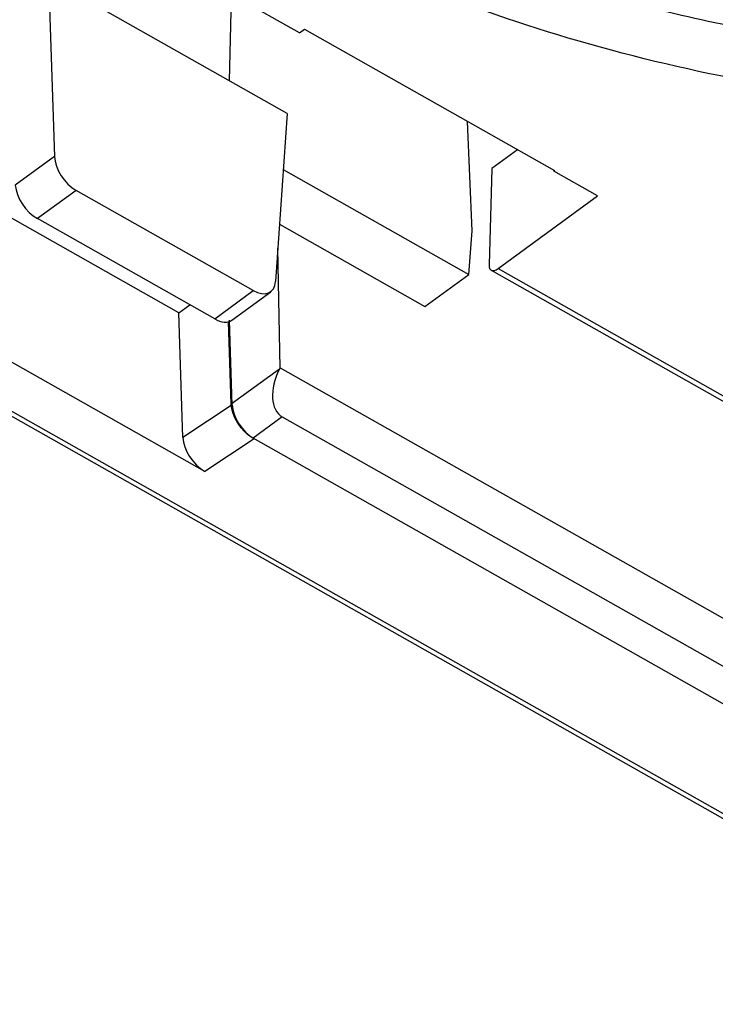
# Model space of a CAD drawing. Header units: millimetres. Extents: x 0 to 841, y 0 to 594.
# Tile 39 of 77: x 734 to 746, y 112 to 129. Entities that reach past the tile are written whole.
import ezdxf

# ---------------------------------------------------------------- set-up
doc = ezdxf.new("R2010")
doc.units = ezdxf.units.MM
doc.header["$LTSCALE"] = 46.255
doc.layers.get('0').update_dxf_attribs({"linetype": 'CONTINUOUS'})
doc.layers.add('ROUNDS', color=7, linetype='CONTINUOUS')

msp = doc.modelspace()

# ---------------------------------------------------------------- linework, layer by layer
at = {"color": 7, "linetype": 'CONTINUOUS'}
for p, q in [((739.2383, 128.3181), (735.0248, 130.6998)), ((739.0275, 126.9418), (734.9485, 129.2475)), ((734.9485, 129.2475), (735.0528, 126.2039)), ((738.0453, 127.497), (738.0793, 128.9733)), ((739.2383, 128.3181), (739.3236, 128.3804)), ((739.3236, 128.3804), (743.5984, 125.964)), ((737.1768, 123.5327), (731.2384, 126.8894)), ((739.0275, 126.9418), (738.8314, 124.068)), ((742.191, 124.9375), (742.1131, 126.8036)), ((742.9677, 126.3205), (742.5318, 126.0026)), ((738.9619, 125.9808), (742.1335, 124.1881)), ((742.5318, 126.0026), (742.481, 124.3512)), ((743.5867, 125.9706), (743.5869, 125.9556)), ((743.5984, 125.964), (743.5869, 125.9556)), ((744.3377, 125.5312), (743.5869, 125.9556)), ((737.6221, 120.8219), (729.2206, 125.5709)), ((738.4509, 123.9127), (735.422, 125.6248)), ((742.6364, 124.2904), (744.3377, 125.5312)), ((737.7903, 123.4309), (734.7614, 125.143)), ((738.8983, 125.0483), (741.3854, 123.6424)), ((742.1335, 124.1881), (742.191, 124.9375)), ((738.9071, 122.5939), (738.8703, 124.6384)), ((742.5168, 124.2626), (753.081, 118.2911)), ((741.3854, 123.6424), (742.1335, 124.1881)), ((738.083, 123.4087), (738.7479, 123.8936)), ((737.1768, 123.5327), (737.3667, 123.6704)), ((737.2468, 121.4046), (737.1768, 123.5327)), ((738.0737, 121.9722), (738.0272, 123.3828)), ((738.0901, 121.9634), (738.0425, 123.4073)), ((738.8959, 122.5718), (738.9071, 122.5939)), ((738.9071, 122.5939), (753.2668, 114.477)), ((738.9464, 121.7533), (753.3125, 113.6328)), ((753.4577, 112.9062), (738.4486, 121.3902))]:
    msp.add_line(p, q, dxfattribs=at)
at = {"color": 9, "linetype": 'CONTINUOUS'}
for p, q in [((735.0528, 126.2039), (734.3813, 125.7142)), ((735.422, 125.6248), (734.7614, 125.143)), ((742.6364, 124.2904), (753.2039, 118.317)), ((737.7903, 123.4309), (738.4509, 123.9127)), ((738.8959, 122.5718), (738.0737, 121.9722)), ((738.0901, 121.9634), (737.2468, 121.4046)), ((738.9464, 121.7533), (738.4486, 121.3902)), ((738.4653, 121.3807), (737.6221, 120.8219))]:
    msp.add_line(p, q, dxfattribs=at)
at = {"color": 7, "linetype": 'CONTINUOUS'}
for centre, major_axis, ratio, start_param, end_param in [((735.428, 126.0123), (-0.2892, 0.4079), 0.5869408, 0.7279241, 2.2463605), ((734.7559, 125.5221), (-0.2999, 0.4001), 0.5645325, 0.7126904, 2.2311268), ((742.6463, 124.4765), (0.1315, 0.2128), 0.4720038, 2.4550341, 3.9996505), ((738.4569, 124.3002), (-0.2892, 0.4079), 0.5869408, -4.0368248, -2.5183883), ((737.7848, 123.81), (-0.2999, 0.4001), 0.5645325, -4.0520585, -3.1489236), ((739.2828, 122.3817), (0.328, 0.633), 0.6045939, -4.6995021, -3.1636124), ((738.4653, 121.7644), (-0.2946, 0.4044), 0.5754972, 0.7028208, 2.2393465), ((737.6221, 121.2056), (-0.2946, 0.4044), 0.5754972, 0.7028208, 2.2393465)]:
    msp.add_ellipse(centre, major_axis=major_axis, ratio=ratio, start_param=start_param, end_param=end_param, dxfattribs=at)
msp.add_open_spline([(738.4486, 121.3902), (738.3973, 121.4192), (738.2999, 121.4959), (738.1832, 121.6402), (738.1015, 121.8019), (738.0755, 121.9176), (738.0737, 121.9722)], degree=3, knots=[0, 0, 0, 0, 0.2469105, 0.5124412, 0.771225, 1, 1, 1, 1], dxfattribs=at)
at = {"layer": 'ROUNDS', "color": 7, "linetype": 'CONTINUOUS'}
msp.add_line((714.7616, 132.8202), (752.0989, 111.7151), dxfattribs=at)
at = {"layer": 'ROUNDS', "color": 9, "linetype": 'CONTINUOUS'}
msp.add_line((714.8547, 132.8557), (752.216, 111.737), dxfattribs=at)
at = {"layer": 'ROUNDS', "color": 7, "linetype": 'CONTINUOUS'}
msp.add_open_spline([(739.4377, 130.9015), (740.4771, 130.3641), (742.1232, 129.666), (744.4181, 128.946), (746.8578, 128.346), (750.0264, 127.8671), (752.6044, 127.7759), (753.9006, 127.8036)], degree=3, knots=[0, 0, 0, 0, 0.2350869, 0.357706, 0.4830337, 0.7395236, 1, 1, 1, 1], dxfattribs=at)
at = {"layer": 'ROUNDS', "color": 9, "linetype": 'CONTINUOUS'}
msp.add_open_spline([(749.928, 127.065), (748.8853, 127.1636), (746.8324, 127.4536), (743.8564, 128.1706), (741.0682, 129.1518), (739.3264, 129.9913), (738.5055, 130.4528)], degree=3, knots=[0, 0, 0, 0, 0.2619631, 0.5176847, 0.7644466, 1, 1, 1, 1], dxfattribs=at)

doc.saveas('drawing.dxf')
